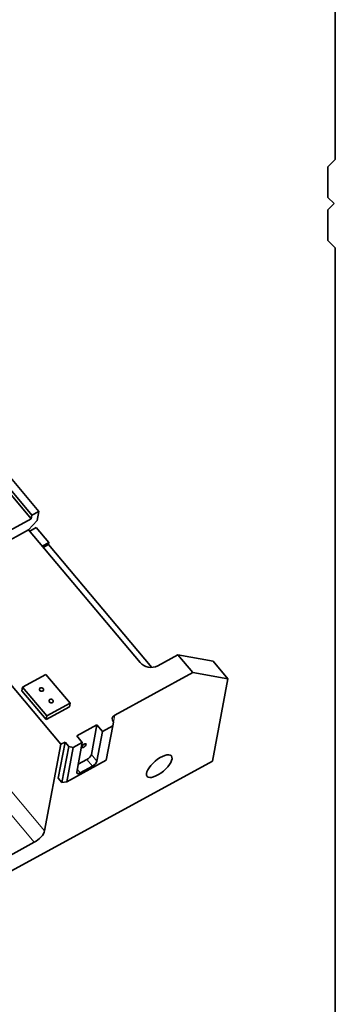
# Model space of a CAD drawing. Header units: millimetres. Extents: x -34 to 6620, y -230 to 4700.
# Tile 59 of 216: x 1558 to 1807, y 3150 to 3929. Entities that reach past the tile are written whole.
import ezdxf

# ---------------------------------------------------------------- set-up
doc = ezdxf.new("R2010")
doc.units = ezdxf.units.MM
doc.layers.add('1', color=7, linetype='Continuous', true_color=0xffffff)

msp = doc.modelspace()

# ---------------------------------------------------------------- linework, layer by layer
at = {"layer": '1', "color": 7, "linetype": 'Continuous', "lineweight": 35}
for p, q in [((1807.311, 3818.163), (1807.311, 4583.163)), ((1801.311, 3812.163), (1807.311, 3818.163)), ((1801.311, 3788.163), (1801.311, 3812.163)), ((1806.311, 3783.163), (1801.311, 3788.163)), ((1801.311, 3778.163), (1806.311, 3783.163)), ((1801.311, 3754.163), (1801.311, 3778.163)), ((1807.311, 3748.163), (1801.311, 3754.163)), ((1807.311, 2983.163), (1807.311, 3748.163)), ((1567.322, 3536.716), (1540.875, 3568.181)), ((1572.935, 3539.775), (1546.489, 3571.24)), ((1566.787, 3533.887), (1540.341, 3565.352)), ((1567.322, 3536.716), (1566.787, 3533.887)), ((1567.322, 3536.716), (1572.935, 3539.775)), ((1571.6, 3532.702), (1572.935, 3539.775)), ((1566.787, 3533.887), (1549.945, 3524.71)), ((1571.6, 3532.702), (1564.783, 3525.181)), ((1542.728, 3513.164), (1564.783, 3525.181)), ((1564.783, 3525.181), (1652.937, 3420.298)), ((1570.86, 3526.982), (1565.654, 3524.145)), ((1580.851, 3515.096), (1570.86, 3526.982)), ((1575.644, 3512.258), (1580.851, 3515.096)), ((1576.376, 3511.388), (1580.584, 3513.681)), ((1580.584, 3513.681), (1580.851, 3515.096)), ((1580.584, 3513.681), (1662.315, 3416.439)), ((1590.368, 3355.622), (1511.911, 3448.969)), ((1682.874, 3426.415), (1666.834, 3417.675)), ((1710.679, 3421.263), (1682.874, 3426.415)), ((1694.628, 3412.431), (1682.874, 3426.415)), ((1722.433, 3407.278), (1710.679, 3421.263)), ((1578.47, 3410.805), (1560.024, 3400.754)), ((1597.57, 3388.08), (1578.47, 3410.805)), ((1632.874, 3378.783), (1694.628, 3412.431)), ((1694.628, 3412.431), (1722.433, 3407.278)), ((1710.143, 3342.211), (1722.433, 3407.278)), ((1559.49, 3397.925), (1560.024, 3400.754)), ((1559.49, 3397.925), (1578.59, 3375.201)), ((1560.024, 3400.754), (1579.124, 3378.03)), ((1579.124, 3378.03), (1597.57, 3388.08)), ((1597.036, 3385.251), (1597.57, 3388.08)), ((1578.59, 3375.201), (1597.036, 3385.251)), ((1578.59, 3375.201), (1579.124, 3378.03)), ((1631.802, 3373.102), (1631.267, 3370.261)), ((1618.839, 3371.135), (1602.799, 3362.396)), ((1614.404, 3347.655), (1618.839, 3371.135)), ((1623.247, 3365.891), (1618.812, 3342.411)), ((1623.247, 3365.891), (1618.839, 3371.135)), ((1631.267, 3370.261), (1623.247, 3365.891)), ((1626.137, 3343.103), (1631.267, 3370.261)), ((1593.576, 3357.37), (1588.179, 3328.797)), ((1590.368, 3355.622), (1593.576, 3357.37)), ((1593.576, 3357.37), (1596.514, 3353.874)), ((1607.207, 3357.152), (1599.989, 3353.219)), ((1607.207, 3357.152), (1602.772, 3333.671)), ((1607.207, 3357.152), (1602.799, 3362.396)), ((1590.368, 3355.622), (1577.437, 3287.161)), ((1596.514, 3353.874), (1591.118, 3325.301)), ((1599.989, 3353.219), (1594.859, 3326.06)), ((1599.989, 3353.219), (1596.514, 3353.874)), ((1521.674, 3239.519), (1710.143, 3342.211)), ((1594.859, 3326.06), (1626.137, 3343.103)), ((1603.954, 3339.931), (1610.768, 3343.644)), ((1615.176, 3338.399), (1605.552, 3333.156)), ((1588.179, 3328.797), (1591.118, 3325.301)), ((1591.118, 3325.301), (1594.859, 3326.06)), ((1540.385, 3262.404), (1569.257, 3278.135))]:
    msp.add_line(p, q, dxfattribs=at)
at = {"layer": '1', "color": 92, "linetype": 'Continuous', "lineweight": 13}
for p, q in [((1493.103, 3387.499), (1577.437, 3287.161)), ((1484.924, 3378.474), (1569.257, 3278.135)), ((1632.874, 3378.783), (1631.801, 3373.103)), ((1610.768, 3343.644), (1615.176, 3338.399)), ((1614.404, 3347.655), (1618.812, 3342.411)), ((1603.202, 3335.951), (1605.552, 3333.156))]:
    msp.add_line(p, q, dxfattribs=at)
at = {"layer": '1', "color": 7, "linetype": 'Continuous', "lineweight": 35}
for centre, major_axis, ratio, start_param, end_param in [((1660.957, 3424.668), (9.826, -1.856), 0.817587, 3.9272, 5.4979963), ((1635.812, 3375.287), (4.913, -0.928), 0.817587, 2.3564037, 3.9272), ((1611.196, 3345.907), (3.062, 2.574), 0.407071, 4.2502617, 5.821058), ((1615.604, 3340.663), (3.062, 2.574), 0.407071, 4.2502617, 5.821058), ((1605.98, 3335.419), (3.062, 2.574), 0.407071, 2.6794653, 4.2502617), ((1570.219, 3283.228), (-6.89, -5.791), 0.407071, 1.108669, 2.6794653)]:
    msp.add_ellipse(centre, major_axis=major_axis, ratio=ratio, start_param=start_param, end_param=end_param, dxfattribs=at)
at = {"layer": '1', "color": 2, "linetype": 'Continuous', "lineweight": 13}
for centre, major_axis, ratio, start_param, end_param in [((1574.977, 3398.962), (-1.965, 0.371), 0.817587, 4.6776262, 9.3900152), ((1582.617, 3389.872), (-1.965, 0.371), 0.817587, 4.6776262, 9.3900152), ((1608.521, 3354.601), (1.914, 1.609), 0.407071, 0.1892286, 4.9016176)]:
    msp.add_ellipse(centre, major_axis=major_axis, ratio=ratio, start_param=start_param, end_param=end_param, dxfattribs=at)
at = {"layer": '1', "color": 7, "linetype": 'Continuous', "lineweight": 35}
for centre, major_axis, ratio in [((1574.977, 3398.962), (-1.633, 0.308), 0.817587), ((1582.617, 3389.872), (-1.633, 0.308), 0.817587), ((1608.521, 3354.601), (-1.603, -1.347), 0.407071), ((1668.081, 3338.352), (9.569, 8.043), 0.407071)]:
    msp.add_ellipse(centre, major_axis=major_axis, ratio=ratio, dxfattribs=at)

doc.saveas('drawing.dxf')
